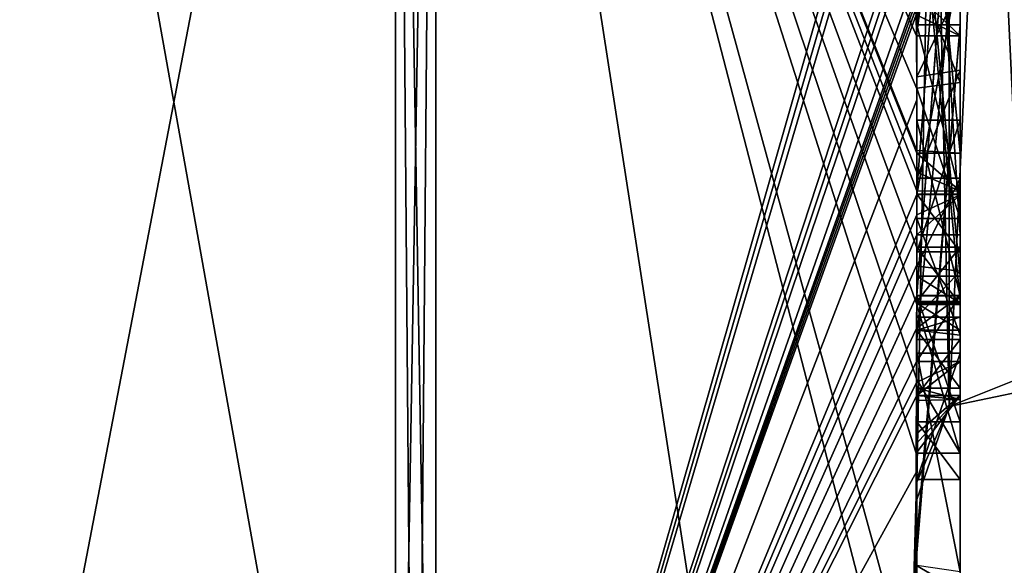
# Model space of a CAD drawing. Extents: x -23 to 1160, y -1999 to -1.
# Tile 245 of 254: x 1150.29 to 1154.8, y -46.4 to -43.9. Entities that reach past the tile are written whole.
import ezdxf

# ---------------------------------------------------------------- set-up
doc = ezdxf.new("R2010")
doc.units = 0
doc.header["$LTSCALE"] = 90.350045
for name, color, linetype in [('2592', 7, 'CONTINUOUS'), ('2597', 7, 'CONTINUOUS'), ('2598', 7, 'CONTINUOUS'), ('2599', 7, 'CONTINUOUS'), ('2600', 7, 'CONTINUOUS'), ('2605', 7, 'CONTINUOUS'), ('2606', 7, 'CONTINUOUS'), ('2613', 7, 'CONTINUOUS'), ('2615', 7, 'CONTINUOUS'), ('2616', 7, 'CONTINUOUS'), ('2617', 7, 'CONTINUOUS'), ('2618', 7, 'CONTINUOUS'), ('2619', 7, 'CONTINUOUS'), ('2620', 7, 'CONTINUOUS'), ('2621', 7, 'CONTINUOUS'), ('2622', 7, 'CONTINUOUS'), ('2628', 7, 'CONTINUOUS'), ('2634', 7, 'CONTINUOUS'), ('2636', 7, 'CONTINUOUS'), ('2637', 7, 'CONTINUOUS'), ('2638', 7, 'CONTINUOUS'), ('2639', 7, 'CONTINUOUS'), ('2640', 7, 'CONTINUOUS'), ('2674', 7, 'CONTINUOUS'), ('2675', 7, 'CONTINUOUS'), ('2726', 7, 'CONTINUOUS'), ('2727', 7, 'CONTINUOUS'), ('2728', 7, 'CONTINUOUS'), ('2729', 7, 'CONTINUOUS'), ('2743', 7, 'CONTINUOUS'), ('2744', 7, 'CONTINUOUS'), ('2749', 7, 'CONTINUOUS'), ('2752', 7, 'CONTINUOUS'), ('2753', 7, 'CONTINUOUS'), ('2754', 7, 'CONTINUOUS'), ('2755', 7, 'CONTINUOUS'), ('2756', 7, 'CONTINUOUS'), ('2757', 7, 'CONTINUOUS'), ('2758', 7, 'CONTINUOUS'), ('2759', 7, 'CONTINUOUS'), ('2760', 7, 'CONTINUOUS'), ('2761', 7, 'CONTINUOUS'), ('2762', 7, 'CONTINUOUS'), ('2763', 7, 'CONTINUOUS'), ('2764', 7, 'CONTINUOUS'), ('2770', 7, 'CONTINUOUS')]:
    doc.layers.add(name, color=color, linetype=linetype)

msp = doc.modelspace()

# ---------------------------------------------------------------- linework, layer by layer
at = {"layer": '2592', "linetype": 'CONTINUOUS'}
for points in [[(1154.4, -41.1824, 22.8326), (1154.4, -38.471, 18.2362), (1154.4, -46.0213, 31.3138), (1154.4, -41.1824, 22.8326)], [(1154.4, -43.9233, 38.4201), (1154.4, -44.7004, 37.0741), (1154.4, -38.471, 47.7638), (1154.4, -43.9233, 38.4201)], [(1154.4, -38.471, 47.7638), (1154.4, -44.7004, 37.0741), (1154.4, -46.0213, 34.6862), (1154.4, -38.471, 47.7638)], [(1154.4, -42.8623, 40.2577), (1154.4, -43.9233, 38.4201), (1154.4, -38.471, 47.7638), (1154.4, -42.8623, 40.2577)], [(1154.4, -41.3536, 23.129), (1154.4, -41.1824, 22.8326), (1154.4, -46.0213, 31.3138), (1154.4, -41.3536, 23.129)], [(1154.4, -41.8936, 24.0644), (1154.4, -41.3536, 23.129), (1154.4, -46.0213, 31.3138), (1154.4, -41.8936, 24.0644)], [(1154.4, -44.8863, 42.752), (1154.4, -42.5668, 40.7696), (1154.4, -41.7982, 42.1008), (1154.4, -44.8863, 42.752)], [(1154.4, -42.0881, 24.4014), (1154.4, -41.8936, 24.0644), (1154.4, -46.0213, 31.3138), (1154.4, -42.0881, 24.4014)], [(1154.4, -44.6844, 22.9024), (1154.4, -42.0881, 24.4014), (1154.4, -42.8713, 25.1498), (1154.4, -44.6844, 22.9024)], [(1154.4, -42.608, 25.3018), (1154.4, -42.0881, 24.4014), (1154.4, -46.0213, 31.3138), (1154.4, -42.608, 25.3018)], [(1154.4, -43.9214, 21.7412), (1154.4, -42.4607, 23.7837), (1154.4, -44.4993, 22.6066), (1154.4, -43.9214, 21.7412)], [(1154.4, -45.158, 42.2656), (1154.4, -42.5668, 40.7696), (1154.4, -45.024, 42.5097), (1154.4, -45.158, 42.2656)], [(1154.4, -45.024, 42.5097), (1154.4, -42.5668, 40.7696), (1154.4, -44.8863, 42.752), (1154.4, -45.024, 42.5097)], [(1154.4, -43.2894, 26.4821), (1154.4, -42.608, 25.3018), (1154.4, -46.0213, 31.3138), (1154.4, -43.2894, 26.4821)], [(1154.4, -43.2164, 39.8471), (1154.4, -43.9233, 38.4201), (1154.4, -42.8623, 40.2577), (1154.4, -43.2164, 39.8471)], [(1154.4, -43.1201, 25.5806), (1154.4, -44.6844, 22.9024), (1154.4, -42.8713, 25.1498), (1154.4, -43.1201, 25.5806)], [(1154.4, -43.0044, 40.6196), (1154.4, -45.0759, 41.8156), (1154.4, -43.1278, 40.406), (1154.4, -43.0044, 40.6196)], [(1154.4, -44.9428, 23.9538), (1154.4, -44.6844, 22.9024), (1154.4, -43.1201, 25.5806), (1154.4, -44.9428, 23.9538)], [(1154.4, -45.1915, 24.3847), (1154.4, -44.9428, 23.9538), (1154.4, -43.1201, 25.5806), (1154.4, -45.1915, 24.3847)], [(1154.4, -43.1278, 40.406), (1154.4, -45.0759, 41.8156), (1154.4, -43.3925, 40.1131), (1154.4, -43.1278, 40.406)], [(1154.4, -43.6825, 39.6419), (1154.4, -43.9233, 38.4201), (1154.4, -43.2164, 39.8471), (1154.4, -43.6825, 39.6419)], [(1154.4, -43.5527, 26.33), (1154.4, -43.2894, 26.4821), (1154.4, -46.0213, 31.3138), (1154.4, -43.5527, 26.33)], [(1154.4, -43.2944, 25.8826), (1154.4, -43.5527, 26.33), (1154.4, -45.3659, 24.6866), (1154.4, -43.2944, 25.8826)], [(1154.4, -43.3925, 40.1131), (1154.4, -45.0759, 41.8156), (1154.4, -43.7428, 39.9829), (1154.4, -43.3925, 40.1131)], [(1154.4, -45.3659, 24.6866), (1154.4, -43.5527, 26.33), (1154.4, -46.0213, 31.3138), (1154.4, -45.3659, 24.6866)], [(1154.4, -43.6281, 42.8308), (1154.4, -43.8058, 44.4205), (1154.4, -44.2671, 43.7532), (1154.4, -43.6281, 42.8308)], [(1154.4, -44.7017, 43.0683), (1154.4, -43.6281, 42.8308), (1154.4, -44.2671, 43.7532), (1154.4, -44.7017, 43.0683)], [(1154.4, -44.2139, 39.6461), (1154.4, -43.9233, 38.4201), (1154.4, -43.6825, 39.6419), (1154.4, -44.2139, 39.6461)], [(1154.4, -43.7428, 39.9829), (1154.4, -45.0759, 41.8156), (1154.4, -44.1618, 40.0093), (1154.4, -43.7428, 39.9829)], [(1154.4, -44.2162, 22.1702), (1154.4, -43.9214, 21.7412), (1154.4, -44.4993, 22.6066), (1154.4, -44.2162, 22.1702)], [(1154.4, -46.2826, 39.7822), (1154.4, -43.9233, 38.4201), (1154.4, -45.9704, 40.5706), (1154.4, -46.2826, 39.7822)], [(1154.4, -45.9704, 40.5706), (1154.4, -43.9233, 38.4201), (1154.4, -45.3232, 40.2874), (1154.4, -45.9704, 40.5706)], [(1154.4, -45.3232, 40.2874), (1154.4, -43.9233, 38.4201), (1154.4, -44.8118, 39.8832), (1154.4, -45.3232, 40.2874)], [(1154.4, -44.8118, 39.8832), (1154.4, -43.9233, 38.4201), (1154.4, -44.2139, 39.6461), (1154.4, -44.8118, 39.8832)], [(1154.4, -44.1618, 40.0093), (1154.4, -45.0759, 41.8156), (1154.4, -44.6269, 40.2036), (1154.4, -44.1618, 40.0093)], [(1154.4, -44.3609, 38.2701), (1154.4, -45.1656, 38.7347), (1154.4, -44.9637, 37.2261), (1154.4, -44.3609, 38.2701)], [(1154.4, -44.6269, 40.2036), (1154.4, -45.0759, 41.8156), (1154.4, -45.0302, 40.509), (1154.4, -44.6269, 40.2036)], [(1154.4, -44.946, 23.352), (1154.4, -44.6844, 22.9024), (1154.4, -44.9428, 23.9538), (1154.4, -44.946, 23.352)], [(1154.4, -44.7004, 37.0741), (1154.4, -44.9637, 37.2261), (1154.4, -46.0213, 34.6862), (1154.4, -44.7004, 37.0741)], [(1154.4, -45.197, 23.807), (1154.4, -44.946, 23.352), (1154.4, -44.9428, 23.9538), (1154.4, -45.197, 23.807)], [(1154.4, -45.745, 37.7312), (1154.4, -46.0083, 37.8832), (1154.4, -44.9637, 37.2261), (1154.4, -45.745, 37.7312)], [(1154.4, -44.9637, 37.2261), (1154.4, -46.0083, 37.8832), (1154.4, -46.0213, 34.6862), (1154.4, -44.9637, 37.2261)], [(1154.4, -45.1656, 38.7347), (1154.4, -45.745, 37.7312), (1154.4, -44.9637, 37.2261), (1154.4, -45.1656, 38.7347)], [(1154.4, -45.0302, 40.509), (1154.4, -45.0759, 41.8156), (1154.4, -45.1992, 41.602), (1154.4, -45.0302, 40.509)], [(1154.4, -45.2635, 40.8578), (1154.4, -45.0302, 40.509), (1154.4, -45.1992, 41.602), (1154.4, -45.2635, 40.8578)], [(1154.4, -45.323, 41.2323), (1154.4, -45.2635, 40.8578), (1154.4, -45.1992, 41.602), (1154.4, -45.323, 41.2323)], [(1154.4, -45.5904, 40.7501), (1154.4, -45.9704, 40.5706), (1154.4, -45.3232, 40.2874), (1154.4, -45.5904, 40.7501)], [(1154.4, -45.6242, 25.1341), (1154.4, -45.3659, 24.6866), (1154.4, -46.0213, 31.3138), (1154.4, -45.6242, 25.1341)], [(1154.4, -45.4289, 38.8867), (1154.4, -46.4027, 39.449), (1154.4, -46.0083, 37.8832), (1154.4, -45.4289, 38.8867)], [(1154.4, -45.6461, 41.0507), (1154.4, -45.9704, 40.5706), (1154.4, -45.5904, 40.7501), (1154.4, -45.6461, 41.0507)], [(1154.4, -45.6238, 41.3457), (1154.4, -45.9704, 40.5706), (1154.4, -45.6461, 41.0507), (1154.4, -45.6238, 41.3457)], [(1154.4, -45.7984, 25.0335), (1154.4, -45.6242, 25.1341), (1154.4, -46.0213, 31.3138), (1154.4, -45.7984, 25.0335)], [(1154.4, -47.0336, 28.7609), (1154.4, -45.7984, 25.0335), (1154.4, -46.4027, 39.449), (1154.4, -47.0336, 28.7609)], [(1154.4, -46.4027, 39.449), (1154.4, -45.7984, 25.0335), (1154.4, -46.1, 32.9876), (1154.4, -46.4027, 39.449)], [(1154.4, -46.1, 32.9876), (1154.4, -45.7984, 25.0335), (1154.4, -46.0213, 31.3138), (1154.4, -46.1, 32.9876)], [(1154.4, -46.0083, 37.8832), (1154.4, -46.4027, 39.449), (1154.4, -46.0213, 34.6862), (1154.4, -46.0083, 37.8832)], [(1154.4, -46.0213, 34.6862), (1154.4, -46.4027, 39.449), (1154.4, -46.1, 32.9876), (1154.4, -46.0213, 34.6862)]]:
    msp.add_3dface(points, dxfattribs=at)
at = {"layer": '2597', "linetype": 'CONTINUOUS'}
for points in [[(1152.1949, -49.9825, 33), (1154.3341, -42.5125, 46.8636), (1152.1949, -38.9913, 52.0374), (1152.1949, -49.9825, 33)], [(1154.3429, -42.5961, 46.7189), (1154.3341, -42.5125, 46.8636), (1152.1949, -49.9825, 33), (1154.3429, -42.5961, 46.7189)], [(1154.3508, -42.6805, 46.5727), (1154.3429, -42.5961, 46.7189), (1152.1949, -49.9825, 33), (1154.3508, -42.6805, 46.5727)], [(1154.3867, -43.2981, 45.5029), (1154.3508, -42.6805, 46.5727), (1152.1949, -49.9825, 33), (1154.3867, -43.2981, 45.5029)], [(1154.3893, -43.3819, 45.3577), (1154.3867, -43.2981, 45.5029), (1152.1949, -49.9825, 33), (1154.3893, -43.3819, 45.3577)], [(1154.3915, -43.4661, 45.212), (1154.3893, -43.3819, 45.3577), (1152.1949, -49.9825, 33), (1154.3915, -43.4661, 45.212)], [(1154.3958, -43.6968, 44.8124), (1154.3915, -43.4661, 45.212), (1152.1949, -49.9825, 33), (1154.3958, -43.6968, 44.8124)], [(1154.3969, -43.787, 44.656), (1154.3958, -43.6968, 44.8124), (1152.1949, -49.9825, 33), (1154.3969, -43.787, 44.656)], [(1154.3978, -43.8775, 44.4994), (1154.3969, -43.787, 44.656), (1152.1949, -49.9825, 33), (1154.3978, -43.8775, 44.4994)], [(1154.4, -44.2671, 43.7532), (1154.4, -43.8058, 44.4205), (1152.1949, -49.9825, 33), (1154.4, -44.2671, 43.7532)], [(1154.4, -43.8058, 44.4205), (1154.3995, -43.8416, 44.46), (1152.1949, -49.9825, 33), (1154.4, -43.8058, 44.4205)], [(1154.3995, -43.8416, 44.46), (1154.3978, -43.8775, 44.4994), (1152.1949, -49.9825, 33), (1154.3995, -43.8416, 44.46)], [(1154.4, -44.7017, 43.0683), (1154.4, -44.2671, 43.7532), (1152.1949, -49.9825, 33), (1154.4, -44.7017, 43.0683)], [(1154.4, -44.7949, 42.9103), (1154.4, -44.7017, 43.0683), (1152.1949, -49.9825, 33), (1154.4, -44.7949, 42.9103)], [(1154.4, -44.8863, 42.752), (1154.4, -44.7949, 42.9103), (1152.1949, -49.9825, 33), (1154.4, -44.8863, 42.752)], [(1154.4, -45.024, 42.5097), (1154.4, -44.8863, 42.752), (1152.1949, -49.9825, 33), (1154.4, -45.024, 42.5097)], [(1154.4, -45.1649, 42.2696), (1154.4, -45.024, 42.5097), (1152.1949, -49.9825, 33), (1154.4, -45.1649, 42.2696)], [(1154.4, -45.158, 42.2656), (1154.4, -45.024, 42.5097), (1154.4, -45.1649, 42.2696), (1154.4, -45.158, 42.2656)], [(1154.3999, -45.3164, 42.0071), (1154.4, -45.1649, 42.2696), (1152.1949, -49.9825, 33), (1154.3999, -45.3164, 42.0071)], [(1154.3998, -45.4678, 41.7448), (1154.3999, -45.3164, 42.0071), (1152.1949, -49.9825, 33), (1154.3998, -45.4678, 41.7448)], [(1154.3998, -45.5639, 41.5462), (1154.3998, -45.4678, 41.7448), (1152.1949, -49.9825, 33), (1154.3998, -45.5639, 41.5462)], [(1154.4, -45.6238, 41.3457), (1154.3998, -45.5639, 41.5462), (1152.1949, -49.9825, 33), (1154.4, -45.6238, 41.3457)], [(1154.4, -45.9704, 40.5706), (1154.4, -45.6238, 41.3457), (1152.1949, -49.9825, 33), (1154.4, -45.9704, 40.5706)], [(1154.3852, -46.5214, 39.9201), (1154.4, -45.9704, 40.5706), (1152.1949, -49.9825, 33), (1154.3852, -46.5214, 39.9201)], [(1154.3963, -46.4022, 39.8513), (1154.4, -45.9704, 40.5706), (1154.3852, -46.5214, 39.9201), (1154.3963, -46.4022, 39.8513)], [(1154.4, -46.2826, 39.7822), (1154.4, -45.9704, 40.5706), (1154.3963, -46.4022, 39.8513), (1154.4, -46.2826, 39.7822)]]:
    msp.add_3dface(points, dxfattribs=at)
at = {"layer": '2598', "linetype": 'CONTINUOUS'}
for points in [[(1154.4, -44.2162, 22.1702), (1154.4, -44.4993, 22.6066), (1152.1949, -38.9913, 13.9626), (1154.4, -44.2162, 22.1702)], [(1154.4, -44.2162, 22.1702), (1152.1949, -38.9913, 13.9626), (1154.3985, -43.974, 21.6677), (1154.4, -44.2162, 22.1702)], [(1154.4, -44.6844, 22.9024), (1154.4, -44.946, 23.352), (1152.1949, -38.9913, 13.9626), (1154.4, -44.6844, 22.9024)], [(1154.4, -44.6844, 22.9024), (1152.1949, -38.9913, 13.9626), (1154.4, -44.599, 22.7504), (1154.4, -44.6844, 22.9024)], [(1152.1949, -38.9913, 13.9626), (1154.4, -44.946, 23.352), (1154.4, -45.2061, 23.8018), (1152.1949, -38.9913, 13.9626)], [(1154.4, -47.0336, 28.7609), (1154.4, -47.5, 33), (1152.1949, -38.9913, 13.9626), (1154.4, -47.0336, 28.7609)], [(1154.4, -47.0336, 28.7609), (1152.1949, -38.9913, 13.9626), (1154.3979, -45.8875, 24.9821), (1154.4, -47.0336, 28.7609)], [(1154.4, -47.5, 33), (1153.7691, -49.1602, 33), (1152.1949, -38.9913, 13.9626), (1154.4, -47.5, 33)], [(1153.7691, -49.1602, 33), (1152.1949, -49.9825, 33), (1152.1949, -38.9913, 13.9626), (1153.7691, -49.1602, 33)], [(1154.3979, -45.8875, 24.9821), (1152.1949, -38.9913, 13.9626), (1154.3996, -45.5472, 24.3927), (1154.3979, -45.8875, 24.9821)], [(1154.3996, -45.5472, 24.3927), (1152.1949, -38.9913, 13.9626), (1154.4, -45.2061, 23.8018), (1154.3996, -45.5472, 24.3927)], [(1154.4, -44.599, 22.7504), (1152.1949, -38.9913, 13.9626), (1154.4, -44.5119, 22.5994), (1154.4, -44.599, 22.7504)], [(1154.4, -44.5119, 22.5994), (1152.1949, -38.9913, 13.9626), (1154.4, -44.4993, 22.6066), (1154.4, -44.5119, 22.5994)], [(1154.3985, -43.974, 21.6677), (1152.1949, -38.9913, 13.9626), (1154.3978, -43.8771, 21.5), (1154.3985, -43.974, 21.6677)], [(1154.4, -43.9214, 21.7412), (1154.4, -44.2162, 22.1702), (1154.3985, -43.974, 21.6677), (1154.4, -43.9214, 21.7412)], [(1154.3996, -43.9477, 21.7045), (1154.4, -43.9214, 21.7412), (1154.3985, -43.974, 21.6677), (1154.3996, -43.9477, 21.7045)], [(1154.4, -45.2061, 23.8018), (1154.4, -44.946, 23.352), (1154.4, -45.197, 23.807), (1154.4, -45.2061, 23.8018)], [(1154.4, -45.7984, 25.0335), (1154.4, -47.0336, 28.7609), (1154.3979, -45.8875, 24.9821), (1154.4, -45.7984, 25.0335)], [(1154.3995, -45.843, 25.0078), (1154.4, -45.7984, 25.0335), (1154.3979, -45.8875, 24.9821), (1154.3995, -45.843, 25.0078)]]:
    msp.add_3dface(points, dxfattribs=at)
at = {"layer": '2599', "linetype": 'CONTINUOUS'}
for points in [[(1150, -49.444, 33), (1150, -38.7214, 14.4288), (1152.0094, -49.9698, 33), (1150, -49.444, 33)], [(1152.0094, -49.9698, 33), (1150, -38.7214, 14.4288), (1152.0094, -38.9849, 13.9736), (1152.0094, -49.9698, 33)]]:
    msp.add_3dface(points, dxfattribs=at)
at = {"layer": '2600', "linetype": 'CONTINUOUS'}
for points in [[(1150, -38.7214, 51.5712), (1150, -49.444, 33), (1152.0094, -38.9849, 52.0264), (1150, -38.7214, 51.5712)], [(1150, -49.444, 33), (1152.0094, -49.9698, 33), (1152.0094, -38.9849, 52.0264), (1150, -49.444, 33)]]:
    msp.add_3dface(points, dxfattribs=at)
at = {"layer": '2605', "linetype": 'CONTINUOUS'}
for points in [[(1152.0094, -49.9698, 33), (1152.1949, -38.9913, 52.0374), (1152.0094, -38.9849, 52.0264), (1152.0094, -49.9698, 33)], [(1152.1949, -38.9913, 52.0374), (1152.0094, -49.9698, 33), (1152.1016, -49.9849, 33), (1152.1949, -38.9913, 52.0374)], [(1152.1949, -49.9825, 33), (1152.1949, -38.9913, 52.0374), (1152.1016, -49.9849, 33), (1152.1949, -49.9825, 33)]]:
    msp.add_3dface(points, dxfattribs=at)
at = {"layer": '2606', "linetype": 'CONTINUOUS'}
for points in [[(1152.1949, -38.9913, 13.9626), (1152.1949, -49.9825, 33), (1152.0094, -38.9849, 13.9736), (1152.1949, -38.9913, 13.9626)], [(1152.0094, -38.9849, 13.9736), (1152.1949, -49.9825, 33), (1152.1016, -49.9849, 33), (1152.0094, -38.9849, 13.9736)], [(1152.0094, -49.9698, 33), (1152.0094, -38.9849, 13.9736), (1152.1016, -49.9849, 33), (1152.0094, -49.9698, 33)]]:
    msp.add_3dface(points, dxfattribs=at)
at = {"layer": '2613', "linetype": 'CONTINUOUS'}
for points in [[(1154.6, -42.4607, 23.7837), (1154.6, -43.974, 21.6677), (1154.6, -41.8936, 24.0644), (1154.6, -42.4607, 23.7837)], [(1154.6, -41.8936, 24.0644), (1154.6, -43.974, 21.6677), (1154.6, -43.3864, 21.9554), (1154.6, -41.8936, 24.0644)], [(1154.6, -44.5119, 22.5994), (1154.6, -42.4607, 23.7837), (1154.6, -42.0881, 24.4014), (1154.6, -44.5119, 22.5994)], [(1154.6, -44.6862, 22.9014), (1154.6, -44.5119, 22.5994), (1154.6, -42.0881, 24.4014), (1154.6, -44.6862, 22.9014)], [(1154.6, -43.1201, 25.5806), (1154.6, -43.2944, 25.8826), (1154.6, -45.1915, 24.3847), (1154.6, -43.1201, 25.5806)], [(1154.6, -43.2944, 25.8826), (1154.6, -45.3659, 24.6866), (1154.6, -45.1915, 24.3847), (1154.6, -43.2944, 25.8826)], [(1154.6, -43.974, 21.6677), (1154.6, -43.7805, 21.3326), (1154.6, -43.3864, 21.9554), (1154.6, -43.974, 21.6677)], [(1154.6, -45.2061, 23.8018), (1154.6, -44.9428, 23.9538), (1154.6, -45.1915, 24.3847), (1154.6, -45.2061, 23.8018)], [(1154.6, -45.3659, 24.6866), (1154.6, -45.2061, 23.8018), (1154.6, -45.1915, 24.3847), (1154.6, -45.3659, 24.6866)], [(1154.6, -45.8875, 24.9821), (1154.6, -45.2061, 23.8018), (1154.6, -45.6242, 25.1341), (1154.6, -45.8875, 24.9821)], [(1154.6, -45.6242, 25.1341), (1154.6, -45.2061, 23.8018), (1154.6, -45.3659, 24.6866), (1154.6, -45.6242, 25.1341)]]:
    msp.add_3dface(points, dxfattribs=at)
at = {"layer": '2615', "linetype": 'CONTINUOUS'}
for points in [[(1154.4, -45.1915, 24.3847), (1154.4, -43.1201, 25.5806), (1154.6, -45.1915, 24.3847), (1154.4, -45.1915, 24.3847)], [(1154.4, -43.1201, 25.5806), (1154.6, -43.1201, 25.5806), (1154.6, -45.1915, 24.3847), (1154.4, -43.1201, 25.5806)]]:
    msp.add_3dface(points, dxfattribs=at)
at = {"layer": '2616', "linetype": 'CONTINUOUS'}
for points in [[(1154.4, -44.9428, 23.9538), (1154.4, -45.1915, 24.3847), (1154.6, -44.9428, 23.9538), (1154.4, -44.9428, 23.9538)], [(1154.6, -44.9428, 23.9538), (1154.4, -45.1915, 24.3847), (1154.6, -45.1915, 24.3847), (1154.6, -44.9428, 23.9538)]]:
    msp.add_3dface(points, dxfattribs=at)
at = {"layer": '2617', "linetype": 'CONTINUOUS'}
for points in [[(1154.4, -45.197, 23.807), (1154.4, -44.9428, 23.9538), (1154.6, -45.2061, 23.8018), (1154.4, -45.197, 23.807)], [(1154.4, -44.9428, 23.9538), (1154.6, -44.9428, 23.9538), (1154.6, -45.2061, 23.8018), (1154.4, -44.9428, 23.9538)], [(1154.4, -45.2061, 23.8018), (1154.4, -45.197, 23.807), (1154.6, -45.2061, 23.8018), (1154.4, -45.2061, 23.8018)]]:
    msp.add_3dface(points, dxfattribs=at)
at = {"layer": '2618', "linetype": 'CONTINUOUS'}
for points in [[(1154.3978, -43.8771, 21.5), (1154.3969, -43.7805, 21.3326), (1154.6, -43.974, 21.6677), (1154.3978, -43.8771, 21.5)], [(1154.3969, -43.7805, 21.3326), (1154.6, -43.7805, 21.3326), (1154.6, -43.974, 21.6677), (1154.3969, -43.7805, 21.3326)], [(1154.3985, -43.974, 21.6677), (1154.3978, -43.8771, 21.5), (1154.6, -43.974, 21.6677), (1154.3985, -43.974, 21.6677)]]:
    msp.add_3dface(points, dxfattribs=at)
at = {"layer": '2619', "linetype": 'CONTINUOUS'}
for points in [[(1154.3996, -43.9477, 21.7045), (1154.3985, -43.974, 21.6677), (1154.6, -42.4607, 23.7837), (1154.3996, -43.9477, 21.7045)], [(1154.3985, -43.974, 21.6677), (1154.6, -43.974, 21.6677), (1154.6, -42.4607, 23.7837), (1154.3985, -43.974, 21.6677)], [(1154.4, -43.9214, 21.7412), (1154.3996, -43.9477, 21.7045), (1154.6, -42.4607, 23.7837), (1154.4, -43.9214, 21.7412)], [(1154.4, -42.4607, 23.7837), (1154.4, -43.9214, 21.7412), (1154.6, -42.4607, 23.7837), (1154.4, -42.4607, 23.7837)]]:
    msp.add_3dface(points, dxfattribs=at)
at = {"layer": '2620', "linetype": 'CONTINUOUS'}
for points in [[(1154.4, -44.4993, 22.6066), (1154.4, -42.4607, 23.7837), (1154.6, -44.5119, 22.5994), (1154.4, -44.4993, 22.6066)], [(1154.4, -42.4607, 23.7837), (1154.6, -42.4607, 23.7837), (1154.6, -44.5119, 22.5994), (1154.4, -42.4607, 23.7837)], [(1154.4, -44.5119, 22.5994), (1154.4, -44.4993, 22.6066), (1154.6, -44.5119, 22.5994), (1154.4, -44.5119, 22.5994)]]:
    msp.add_3dface(points, dxfattribs=at)
at = {"layer": '2621', "linetype": 'CONTINUOUS'}
for points in [[(1154.4, -44.599, 22.7504), (1154.4, -44.5119, 22.5994), (1154.6, -44.6862, 22.9014), (1154.4, -44.599, 22.7504)], [(1154.4, -44.5119, 22.5994), (1154.6, -44.5119, 22.5994), (1154.6, -44.6862, 22.9014), (1154.4, -44.5119, 22.5994)], [(1154.4, -44.6844, 22.9024), (1154.4, -44.599, 22.7504), (1154.6, -44.6862, 22.9014), (1154.4, -44.6844, 22.9024)]]:
    msp.add_3dface(points, dxfattribs=at)
at = {"layer": '2622', "linetype": 'CONTINUOUS'}
for points in [[(1154.4, -42.0881, 24.4014), (1154.4, -44.6844, 22.9024), (1154.6, -42.0881, 24.4014), (1154.4, -42.0881, 24.4014)], [(1154.4, -44.6844, 22.9024), (1154.6, -44.6862, 22.9014), (1154.6, -42.0881, 24.4014), (1154.4, -44.6844, 22.9024)]]:
    msp.add_3dface(points, dxfattribs=at)
at = {"layer": '2628', "linetype": 'CONTINUOUS'}
for points in [[(1154.6, -44.8863, 42.752), (1154.6, -41.7982, 42.1008), (1154.6, -44.7035, 43.0687), (1154.6, -44.8863, 42.752)], [(1154.6, -44.7035, 43.0687), (1154.6, -41.7982, 42.1008), (1154.6, -43.6281, 42.8308), (1154.6, -44.7035, 43.0687)], [(1154.6, -42.5668, 40.7696), (1154.6, -45.1649, 42.2696), (1154.6, -45.0759, 41.8156), (1154.6, -42.5668, 40.7696)], [(1154.6, -42.5668, 40.7696), (1154.6, -45.0759, 41.8156), (1154.6, -43.0044, 40.6196), (1154.6, -42.5668, 40.7696)], [(1154.6, -43.6825, 39.6419), (1154.6, -43.2248, 39.8404), (1154.6, -44.1316, 40.0018), (1154.6, -43.6825, 39.6419)], [(1154.6, -44.1316, 40.0018), (1154.6, -43.2248, 39.8404), (1154.6, -43.7428, 39.9829), (1154.6, -44.1316, 40.0018)], [(1154.6, -44.1869, 39.6399), (1154.6, -43.6825, 39.6419), (1154.6, -45.346, 40.3126), (1154.6, -44.1869, 39.6399)], [(1154.6, -45.346, 40.3126), (1154.6, -43.6825, 39.6419), (1154.6, -45.5904, 40.7501), (1154.6, -45.346, 40.3126)], [(1154.6, -45.5904, 40.7501), (1154.6, -43.6825, 39.6419), (1154.6, -44.6269, 40.2036), (1154.6, -45.5904, 40.7501)], [(1154.6, -44.6269, 40.2036), (1154.6, -43.6825, 39.6419), (1154.6, -44.1316, 40.0018), (1154.6, -44.6269, 40.2036)], [(1154.6, -43.9233, 38.4201), (1154.6, -46.5214, 39.9201), (1154.6, -46.4324, 39.4661), (1154.6, -43.9233, 38.4201)], [(1154.6, -44.7004, 37.0741), (1154.6, -43.9233, 38.4201), (1154.6, -44.9637, 37.2261), (1154.6, -44.7004, 37.0741)], [(1154.6, -44.9637, 37.2261), (1154.6, -43.9233, 38.4201), (1154.6, -44.3609, 38.2701), (1154.6, -44.9637, 37.2261)], [(1154.6, -44.3609, 38.2701), (1154.6, -43.9233, 38.4201), (1154.6, -45.1656, 38.7347), (1154.6, -44.3609, 38.2701)], [(1154.6, -45.1656, 38.7347), (1154.6, -43.9233, 38.4201), (1154.6, -45.4289, 38.8867), (1154.6, -45.1656, 38.7347)], [(1154.6, -45.4289, 38.8867), (1154.6, -43.9233, 38.4201), (1154.6, -46.4324, 39.4661), (1154.6, -45.4289, 38.8867)], [(1154.6, -44.8118, 39.8832), (1154.6, -44.1869, 39.6399), (1154.6, -45.346, 40.3126), (1154.6, -44.8118, 39.8832)], [(1154.6, -45.0535, 40.5329), (1154.6, -45.5904, 40.7501), (1154.6, -44.6269, 40.2036), (1154.6, -45.0535, 40.5329)], [(1154.6, -45.2635, 40.8578), (1154.6, -45.5904, 40.7501), (1154.6, -45.0535, 40.5329), (1154.6, -45.2635, 40.8578)], [(1154.6, -45.1649, 42.2696), (1154.6, -45.4678, 41.7448), (1154.6, -45.0759, 41.8156), (1154.6, -45.1649, 42.2696)], [(1154.6, -45.0759, 41.8156), (1154.6, -45.4678, 41.7448), (1154.6, -45.1992, 41.602), (1154.6, -45.0759, 41.8156)], [(1154.6, -45.745, 37.7312), (1154.6, -45.1656, 38.7347), (1154.6, -46.0083, 37.8832), (1154.6, -45.745, 37.7312)], [(1154.6, -46.0083, 37.8832), (1154.6, -45.1656, 38.7347), (1154.6, -45.4289, 38.8867), (1154.6, -46.0083, 37.8832)], [(1154.6, -45.1992, 41.602), (1154.6, -45.4678, 41.7448), (1154.6, -45.324, 41.2239), (1154.6, -45.1992, 41.602)], [(1154.6, -45.6412, 41.2432), (1154.6, -45.5904, 40.7501), (1154.6, -45.2635, 40.8578), (1154.6, -45.6412, 41.2432)], [(1154.6, -45.324, 41.2239), (1154.6, -45.6412, 41.2432), (1154.6, -45.2635, 40.8578), (1154.6, -45.324, 41.2239)], [(1154.6, -45.4678, 41.7448), (1154.6, -45.6412, 41.2432), (1154.6, -45.324, 41.2239), (1154.6, -45.4678, 41.7448)]]:
    msp.add_3dface(points, dxfattribs=at)
at = {"layer": '2634', "linetype": 'CONTINUOUS'}
for points in [[(1154.4, -44.8863, 42.752), (1154.4, -41.7982, 42.1008), (1154.6, -44.8863, 42.752), (1154.4, -44.8863, 42.752)], [(1154.4, -41.7982, 42.1008), (1154.6, -41.7982, 42.1008), (1154.6, -44.8863, 42.752), (1154.4, -41.7982, 42.1008)]]:
    msp.add_3dface(points, dxfattribs=at)
at = {"layer": '2636', "linetype": 'CONTINUOUS'}
for points in [[(1154.4, -44.2139, 39.6461), (1154.4, -43.6825, 39.6419), (1154.6, -44.1869, 39.6399), (1154.4, -44.2139, 39.6461)], [(1154.4, -43.6825, 39.6419), (1154.6, -43.6825, 39.6419), (1154.6, -44.1869, 39.6399), (1154.4, -43.6825, 39.6419)], [(1154.4, -44.2139, 39.6461), (1154.6, -44.1869, 39.6399), (1154.6, -44.8118, 39.8832), (1154.4, -44.2139, 39.6461)], [(1154.4, -44.8118, 39.8832), (1154.4, -44.2139, 39.6461), (1154.6, -44.8118, 39.8832), (1154.4, -44.8118, 39.8832)]]:
    msp.add_3dface(points, dxfattribs=at)
at = {"layer": '2637', "linetype": 'CONTINUOUS'}
for points in [[(1154.4, -45.3232, 40.2874), (1154.4, -44.8118, 39.8832), (1154.6, -45.346, 40.3126), (1154.4, -45.3232, 40.2874)], [(1154.4, -44.8118, 39.8832), (1154.6, -44.8118, 39.8832), (1154.6, -45.346, 40.3126), (1154.4, -44.8118, 39.8832)], [(1154.4, -45.5904, 40.7501), (1154.4, -45.3232, 40.2874), (1154.6, -45.5904, 40.7501), (1154.4, -45.5904, 40.7501)], [(1154.4, -45.3232, 40.2874), (1154.6, -45.346, 40.3126), (1154.6, -45.5904, 40.7501), (1154.4, -45.3232, 40.2874)]]:
    msp.add_3dface(points, dxfattribs=at)
at = {"layer": '2638', "linetype": 'CONTINUOUS'}
for points in [[(1154.3998, -45.5639, 41.5462), (1154.4, -45.6238, 41.3457), (1154.6, -45.4678, 41.7448), (1154.3998, -45.5639, 41.5462)], [(1154.3998, -45.4678, 41.7448), (1154.3998, -45.5639, 41.5462), (1154.6, -45.4678, 41.7448), (1154.3998, -45.4678, 41.7448)], [(1154.4, -45.6238, 41.3457), (1154.6, -45.6412, 41.2432), (1154.6, -45.4678, 41.7448), (1154.4, -45.6238, 41.3457)], [(1154.4, -45.6461, 41.0507), (1154.4, -45.5904, 40.7501), (1154.6, -45.6412, 41.2432), (1154.4, -45.6461, 41.0507)], [(1154.4, -45.5904, 40.7501), (1154.6, -45.5904, 40.7501), (1154.6, -45.6412, 41.2432), (1154.4, -45.5904, 40.7501)], [(1154.4, -45.6238, 41.3457), (1154.4, -45.6461, 41.0507), (1154.6, -45.6412, 41.2432), (1154.4, -45.6238, 41.3457)]]:
    msp.add_3dface(points, dxfattribs=at)
at = {"layer": '2639', "linetype": 'CONTINUOUS'}
for points in [[(1154.3999, -45.3164, 42.0071), (1154.3998, -45.4678, 41.7448), (1154.6, -45.1649, 42.2696), (1154.3999, -45.3164, 42.0071)], [(1154.6, -45.1649, 42.2696), (1154.3998, -45.4678, 41.7448), (1154.6, -45.4678, 41.7448), (1154.6, -45.1649, 42.2696)], [(1154.4, -45.1649, 42.2696), (1154.3999, -45.3164, 42.0071), (1154.6, -45.1649, 42.2696), (1154.4, -45.1649, 42.2696)]]:
    msp.add_3dface(points, dxfattribs=at)
at = {"layer": '2640', "linetype": 'CONTINUOUS'}
for points in [[(1154.4, -42.5668, 40.7696), (1154.4, -45.158, 42.2656), (1154.6, -42.5668, 40.7696), (1154.4, -42.5668, 40.7696)], [(1154.4, -45.158, 42.2656), (1154.4, -45.1649, 42.2696), (1154.6, -42.5668, 40.7696), (1154.4, -45.158, 42.2656)], [(1154.4, -45.1649, 42.2696), (1154.6, -45.1649, 42.2696), (1154.6, -42.5668, 40.7696), (1154.4, -45.1649, 42.2696)]]:
    msp.add_3dface(points, dxfattribs=at)
at = {"layer": '2674', "linetype": 'CONTINUOUS'}
for points in [[(1154.9, -45.5332, 34.5315), (1154.9, -38.093, 47.4185), (1154.549, -38.2017, 47.518), (1154.9, -45.5332, 34.5315)], [(1154.4, -38.471, 47.7638), (1154.549, -45.6738, 34.5759), (1154.549, -38.2017, 47.518), (1154.4, -38.471, 47.7638)], [(1154.549, -45.6738, 34.5759), (1154.9, -45.5332, 34.5315), (1154.549, -38.2017, 47.518), (1154.549, -45.6738, 34.5759)], [(1154.4, -38.471, 47.7638), (1154.4, -46.0213, 34.6862), (1154.549, -45.6738, 34.5759), (1154.4, -38.471, 47.7638)]]:
    msp.add_3dface(points, dxfattribs=at)
at = {"layer": '2675', "linetype": 'CONTINUOUS'}
for points in [[(1154.9, -38.093, 18.5815), (1154.9, -45.5332, 31.4685), (1154.549, -45.6738, 31.4241), (1154.9, -38.093, 18.5815)], [(1154.549, -38.2017, 18.482), (1154.9, -38.093, 18.5815), (1154.549, -45.6738, 31.4241), (1154.549, -38.2017, 18.482)], [(1154.4, -46.0213, 31.3138), (1154.4, -38.471, 18.2362), (1154.549, -38.2017, 18.482), (1154.4, -46.0213, 31.3138)], [(1154.4, -46.0213, 31.3138), (1154.549, -38.2017, 18.482), (1154.549, -45.6738, 31.4241), (1154.4, -46.0213, 31.3138)]]:
    msp.add_3dface(points, dxfattribs=at)
at = {"layer": '2726', "linetype": 'CONTINUOUS'}
for points in [[(1154.4, -43.2944, 25.8826), (1154.4, -45.3659, 24.6866), (1154.6, -43.2944, 25.8826), (1154.4, -43.2944, 25.8826)], [(1154.4, -45.3659, 24.6866), (1154.6, -45.3659, 24.6866), (1154.6, -43.2944, 25.8826), (1154.4, -45.3659, 24.6866)]]:
    msp.add_3dface(points, dxfattribs=at)
at = {"layer": '2727', "linetype": 'CONTINUOUS'}
for points in [[(1154.4, -45.3659, 24.6866), (1154.4, -45.6242, 25.1341), (1154.6, -45.3659, 24.6866), (1154.4, -45.3659, 24.6866)], [(1154.4, -45.6242, 25.1341), (1154.6, -45.6242, 25.1341), (1154.6, -45.3659, 24.6866), (1154.4, -45.6242, 25.1341)]]:
    msp.add_3dface(points, dxfattribs=at)
at = {"layer": '2728', "linetype": 'CONTINUOUS'}
for points in [[(1154.3995, -45.843, 25.0078), (1154.3979, -45.8875, 24.9821), (1154.6, -45.6242, 25.1341), (1154.3995, -45.843, 25.0078)], [(1154.3979, -45.8875, 24.9821), (1154.6, -45.8875, 24.9821), (1154.6, -45.6242, 25.1341), (1154.3979, -45.8875, 24.9821)], [(1154.4, -45.7984, 25.0335), (1154.3995, -45.843, 25.0078), (1154.6, -45.6242, 25.1341), (1154.4, -45.7984, 25.0335)], [(1154.4, -45.6242, 25.1341), (1154.4, -45.7984, 25.0335), (1154.6, -45.6242, 25.1341), (1154.4, -45.6242, 25.1341)]]:
    msp.add_3dface(points, dxfattribs=at)
at = {"layer": '2729', "linetype": 'CONTINUOUS'}
for points in [[(1154.3996, -45.5472, 24.3927), (1154.4, -45.2061, 23.8018), (1154.6, -45.8875, 24.9821), (1154.3996, -45.5472, 24.3927)], [(1154.4, -45.2061, 23.8018), (1154.6, -45.2061, 23.8018), (1154.6, -45.8875, 24.9821), (1154.4, -45.2061, 23.8018)], [(1154.3979, -45.8875, 24.9821), (1154.3996, -45.5472, 24.3927), (1154.6, -45.8875, 24.9821), (1154.3979, -45.8875, 24.9821)]]:
    msp.add_3dface(points, dxfattribs=at)
at = {"layer": '2743', "linetype": 'CONTINUOUS'}
for points in [[(1154.4, -43.6281, 42.8308), (1154.4, -44.7017, 43.0683), (1154.6, -43.6281, 42.8308), (1154.4, -43.6281, 42.8308)], [(1154.4, -44.7017, 43.0683), (1154.6, -44.7035, 43.0687), (1154.6, -43.6281, 42.8308), (1154.4, -44.7017, 43.0683)]]:
    msp.add_3dface(points, dxfattribs=at)
at = {"layer": '2744', "linetype": 'CONTINUOUS'}
for points in [[(1154.4, -44.7017, 43.0683), (1154.4, -44.7949, 42.9103), (1154.6, -44.7035, 43.0687), (1154.4, -44.7017, 43.0683)], [(1154.4, -44.7949, 42.9103), (1154.4, -44.8863, 42.752), (1154.6, -44.7035, 43.0687), (1154.4, -44.7949, 42.9103)], [(1154.4, -44.8863, 42.752), (1154.6, -44.8863, 42.752), (1154.6, -44.7035, 43.0687), (1154.4, -44.8863, 42.752)]]:
    msp.add_3dface(points, dxfattribs=at)
at = {"layer": '2749', "linetype": 'CONTINUOUS'}
for points in [[(1154.4, -45.0759, 41.8156), (1154.4, -43.0044, 40.6196), (1154.6, -45.0759, 41.8156), (1154.4, -45.0759, 41.8156)], [(1154.6, -45.0759, 41.8156), (1154.4, -43.0044, 40.6196), (1154.6, -43.0044, 40.6196), (1154.6, -45.0759, 41.8156)]]:
    msp.add_3dface(points, dxfattribs=at)
at = {"layer": '2752', "linetype": 'CONTINUOUS'}
for points in [[(1154.4, -43.7428, 39.9829), (1154.4, -44.1618, 40.0093), (1154.6, -43.7428, 39.9829), (1154.4, -43.7428, 39.9829)], [(1154.4, -44.1618, 40.0093), (1154.6, -44.1316, 40.0018), (1154.6, -43.7428, 39.9829), (1154.4, -44.1618, 40.0093)], [(1154.4, -44.1618, 40.0093), (1154.4, -44.6269, 40.2036), (1154.6, -44.1316, 40.0018), (1154.4, -44.1618, 40.0093)], [(1154.4, -44.6269, 40.2036), (1154.6, -44.6269, 40.2036), (1154.6, -44.1316, 40.0018), (1154.4, -44.6269, 40.2036)]]:
    msp.add_3dface(points, dxfattribs=at)
at = {"layer": '2753', "linetype": 'CONTINUOUS'}
for points in [[(1154.4, -44.6269, 40.2036), (1154.4, -45.0302, 40.509), (1154.6, -44.6269, 40.2036), (1154.4, -44.6269, 40.2036)], [(1154.4, -45.0302, 40.509), (1154.6, -45.0535, 40.5329), (1154.6, -44.6269, 40.2036), (1154.4, -45.0302, 40.509)], [(1154.4, -45.0302, 40.509), (1154.4, -45.2635, 40.8578), (1154.6, -45.0535, 40.5329), (1154.4, -45.0302, 40.509)], [(1154.4, -45.2635, 40.8578), (1154.6, -45.2635, 40.8578), (1154.6, -45.0535, 40.5329), (1154.4, -45.2635, 40.8578)]]:
    msp.add_3dface(points, dxfattribs=at)
at = {"layer": '2754', "linetype": 'CONTINUOUS'}
for points in [[(1154.4, -45.323, 41.2323), (1154.4, -45.1992, 41.602), (1154.6, -45.324, 41.2239), (1154.4, -45.323, 41.2323)], [(1154.4, -45.1992, 41.602), (1154.6, -45.1992, 41.602), (1154.6, -45.324, 41.2239), (1154.4, -45.1992, 41.602)], [(1154.4, -45.2635, 40.8578), (1154.4, -45.323, 41.2323), (1154.6, -45.2635, 40.8578), (1154.4, -45.2635, 40.8578)], [(1154.4, -45.323, 41.2323), (1154.6, -45.324, 41.2239), (1154.6, -45.2635, 40.8578), (1154.4, -45.323, 41.2323)]]:
    msp.add_3dface(points, dxfattribs=at)
at = {"layer": '2755', "linetype": 'CONTINUOUS'}
for points in [[(1154.4, -45.1992, 41.602), (1154.4, -45.0759, 41.8156), (1154.6, -45.1992, 41.602), (1154.4, -45.1992, 41.602)], [(1154.4, -45.0759, 41.8156), (1154.6, -45.0759, 41.8156), (1154.6, -45.1992, 41.602), (1154.4, -45.0759, 41.8156)]]:
    msp.add_3dface(points, dxfattribs=at)
at = {"layer": '2756', "linetype": 'CONTINUOUS'}
for points in [[(1154.4, -46.4027, 39.449), (1154.4, -45.4289, 38.8867), (1154.6, -46.4324, 39.4661), (1154.4, -46.4027, 39.449)], [(1154.4, -45.4289, 38.8867), (1154.6, -45.4289, 38.8867), (1154.6, -46.4324, 39.4661), (1154.4, -45.4289, 38.8867)]]:
    msp.add_3dface(points, dxfattribs=at)
at = {"layer": '2757', "linetype": 'CONTINUOUS'}
for points in [[(1154.4, -45.4289, 38.8867), (1154.4, -46.0083, 37.8832), (1154.6, -45.4289, 38.8867), (1154.4, -45.4289, 38.8867)], [(1154.4, -46.0083, 37.8832), (1154.6, -46.0083, 37.8832), (1154.6, -45.4289, 38.8867), (1154.4, -46.0083, 37.8832)]]:
    msp.add_3dface(points, dxfattribs=at)
at = {"layer": '2758', "linetype": 'CONTINUOUS'}
for points in [[(1154.4, -46.0083, 37.8832), (1154.4, -45.745, 37.7312), (1154.6, -46.0083, 37.8832), (1154.4, -46.0083, 37.8832)], [(1154.4, -45.745, 37.7312), (1154.6, -45.745, 37.7312), (1154.6, -46.0083, 37.8832), (1154.4, -45.745, 37.7312)]]:
    msp.add_3dface(points, dxfattribs=at)
at = {"layer": '2759', "linetype": 'CONTINUOUS'}
for points in [[(1154.4, -45.745, 37.7312), (1154.4, -45.1656, 38.7347), (1154.6, -45.745, 37.7312), (1154.4, -45.745, 37.7312)], [(1154.4, -45.1656, 38.7347), (1154.6, -45.1656, 38.7347), (1154.6, -45.745, 37.7312), (1154.4, -45.1656, 38.7347)]]:
    msp.add_3dface(points, dxfattribs=at)
at = {"layer": '2760', "linetype": 'CONTINUOUS'}
for points in [[(1154.4, -45.1656, 38.7347), (1154.4, -44.3609, 38.2701), (1154.6, -45.1656, 38.7347), (1154.4, -45.1656, 38.7347)], [(1154.4, -44.3609, 38.2701), (1154.6, -44.3609, 38.2701), (1154.6, -45.1656, 38.7347), (1154.4, -44.3609, 38.2701)]]:
    msp.add_3dface(points, dxfattribs=at)
at = {"layer": '2761', "linetype": 'CONTINUOUS'}
for points in [[(1154.4, -44.3609, 38.2701), (1154.4, -44.9637, 37.2261), (1154.6, -44.3609, 38.2701), (1154.4, -44.3609, 38.2701)], [(1154.4, -44.9637, 37.2261), (1154.6, -44.9637, 37.2261), (1154.6, -44.3609, 38.2701), (1154.4, -44.9637, 37.2261)]]:
    msp.add_3dface(points, dxfattribs=at)
at = {"layer": '2762', "linetype": 'CONTINUOUS'}
for points in [[(1154.4, -44.9637, 37.2261), (1154.4, -44.7004, 37.0741), (1154.6, -44.9637, 37.2261), (1154.4, -44.9637, 37.2261)], [(1154.4, -44.7004, 37.0741), (1154.6, -44.7004, 37.0741), (1154.6, -44.9637, 37.2261), (1154.4, -44.7004, 37.0741)]]:
    msp.add_3dface(points, dxfattribs=at)
at = {"layer": '2763', "linetype": 'CONTINUOUS'}
for points in [[(1154.4, -44.7004, 37.0741), (1154.4, -43.9233, 38.4201), (1154.6, -44.7004, 37.0741), (1154.4, -44.7004, 37.0741)], [(1154.4, -43.9233, 38.4201), (1154.6, -43.9233, 38.4201), (1154.6, -44.7004, 37.0741), (1154.4, -43.9233, 38.4201)]]:
    msp.add_3dface(points, dxfattribs=at)
at = {"layer": '2764', "linetype": 'CONTINUOUS'}
for points in [[(1154.4, -46.2826, 39.7822), (1154.3963, -46.4022, 39.8513), (1154.6, -43.9233, 38.4201), (1154.4, -46.2826, 39.7822)], [(1154.3963, -46.4022, 39.8513), (1154.6, -46.5214, 39.9201), (1154.6, -43.9233, 38.4201), (1154.3963, -46.4022, 39.8513)], [(1154.4, -43.9233, 38.4201), (1154.4, -46.2826, 39.7822), (1154.6, -43.9233, 38.4201), (1154.4, -43.9233, 38.4201)], [(1154.3963, -46.4022, 39.8513), (1154.3852, -46.5214, 39.9201), (1154.6, -46.5214, 39.9201), (1154.3963, -46.4022, 39.8513)]]:
    msp.add_3dface(points, dxfattribs=at)
at = {"layer": '2770', "linetype": 'CONTINUOUS'}
for points in [[(1154.9, -45.6, 32.9898), (1154.9, -45.5332, 34.5315), (1154.549, -45.6738, 34.5759), (1154.9, -45.6, 32.9898)], [(1154.9, -45.5332, 31.4685), (1154.9, -45.6, 32.9898), (1154.549, -45.6738, 34.5759), (1154.9, -45.5332, 31.4685)], [(1154.549, -45.6738, 31.4241), (1154.9, -45.5332, 31.4685), (1154.549, -45.6738, 34.5759), (1154.549, -45.6738, 31.4241)], [(1154.4, -46.0213, 34.6862), (1154.4, -46.1, 32.9876), (1154.549, -45.6738, 31.4241), (1154.4, -46.0213, 34.6862)], [(1154.4, -46.0213, 34.6862), (1154.549, -45.6738, 31.4241), (1154.549, -45.6738, 34.5759), (1154.4, -46.0213, 34.6862)], [(1154.4, -46.1, 32.9876), (1154.4, -46.0213, 31.3138), (1154.549, -45.6738, 31.4241), (1154.4, -46.1, 32.9876)]]:
    msp.add_3dface(points, dxfattribs=at)

doc.saveas('drawing.dxf')
